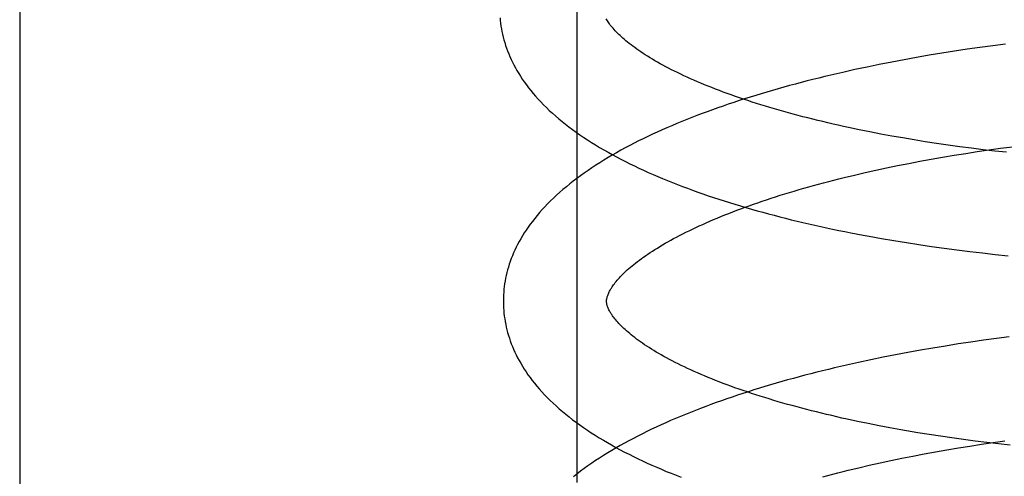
# Model space of a CAD drawing. Header units: inches. Extents: x 0 to 184, y 0 to 119.
# Tile 88 of 113: x 110.15 to 110.3407, y 40.2497 to 40.3382. Entities that reach past the tile are written whole.
import ezdxf

# ---------------------------------------------------------------- set-up
doc = ezdxf.new("R2010")
doc.units = ezdxf.units.IN
doc.header["$LTSCALE"] = 10.121375
doc.header["$MEASUREMENT"] = 0
doc.linetypes.add('HIDDEN', pattern=[0.2, 0.1, -0.1])
doc.layers.add('DEFAULT_2', color=8, linetype='HIDDEN')

msp = doc.modelspace()

# ---------------------------------------------------------------- linework, layer by layer
at = {"layer": 'DEFAULT_2', "color": 8, "linetype": 'HIDDEN'}
for p, q in [((110.16748, 43.40315), (110.16748, 37.90265)), ((110.14998, 40.92097), (110.14998, 39.95097)), ((110.258, 40.24847), (110.258, 40.62347)), ((110.33848, 40.33318), (110.336, 40.33285)), ((110.34096, 40.3335), (110.33848, 40.33318)), ((110.32617, 40.33133), (110.32374, 40.33091)), ((110.32862, 40.33174), (110.32617, 40.33133)), ((110.33107, 40.33212), (110.32862, 40.33174)), ((110.33353, 40.33249), (110.33107, 40.33212)), ((110.336, 40.33285), (110.33353, 40.33249)), ((110.31651, 40.32954), (110.31413, 40.32905)), ((110.31891, 40.33002), (110.31651, 40.32954)), ((110.32132, 40.33047), (110.31891, 40.33002)), ((110.32374, 40.33091), (110.32132, 40.33047)), ((110.31177, 40.32855), (110.30943, 40.32802)), ((110.31413, 40.32905), (110.31177, 40.32855)), ((110.31468, 40.31647), (110.31261, 40.31689)), ((110.31678, 40.31606), (110.31468, 40.31647)), ((110.31891, 40.31567), (110.31678, 40.31606)), ((110.32106, 40.31529), (110.31891, 40.31567)), ((110.32323, 40.31492), (110.32106, 40.31529)), ((110.32542, 40.31457), (110.32323, 40.31492)), ((110.32762, 40.31423), (110.32542, 40.31457)), ((110.32985, 40.31391), (110.32762, 40.31423)), ((110.33209, 40.3136), (110.32985, 40.31391)), ((110.32878, 40.31158), (110.331, 40.31195)), ((110.331, 40.31195), (110.33324, 40.31231)), ((110.33434, 40.3133), (110.33209, 40.3136)), ((110.33324, 40.31231), (110.33548, 40.31265)), ((110.3366, 40.31302), (110.33434, 40.3133)), ((110.33548, 40.31265), (110.33774, 40.31298)), ((110.33887, 40.31276), (110.3366, 40.31302)), ((110.33774, 40.31298), (110.34001, 40.3133)), ((110.34115, 40.31251), (110.33887, 40.31276)), ((110.34001, 40.3133), (110.34229, 40.3136)), ((110.32006, 40.30995), (110.32221, 40.31037)), ((110.32221, 40.31037), (110.32438, 40.31079)), ((110.32438, 40.31079), (110.32657, 40.31119)), ((110.32657, 40.31119), (110.32878, 40.31158)), ((110.30968, 40.30762), (110.3117, 40.30811)), ((110.3117, 40.30811), (110.31375, 40.30858)), ((110.31375, 40.30858), (110.31583, 40.30905)), ((110.31583, 40.30905), (110.31793, 40.3095)), ((110.31793, 40.3095), (110.32006, 40.30995)), ((110.31693, 40.2958), (110.31933, 40.29538)), ((110.31933, 40.29538), (110.32175, 40.29499)), ((110.32175, 40.29499), (110.32419, 40.29461)), ((110.32419, 40.29461), (110.32663, 40.29425)), ((110.32663, 40.29425), (110.32909, 40.29391)), ((110.32909, 40.29391), (110.33155, 40.29359)), ((110.33155, 40.29359), (110.33402, 40.29328)), ((110.33402, 40.29328), (110.3365, 40.29299)), ((110.3365, 40.29299), (110.33898, 40.29271)), ((110.33898, 40.29271), (110.34147, 40.29246)), ((110.33425, 40.2757), (110.33179, 40.27533)), ((110.33672, 40.27605), (110.33425, 40.2757)), ((110.3392, 40.27639), (110.33672, 40.27605)), ((110.34168, 40.27671), (110.3392, 40.27639)), ((110.32446, 40.27412), (110.32203, 40.27368)), ((110.32689, 40.27454), (110.32446, 40.27412)), ((110.32933, 40.27494), (110.32689, 40.27454)), ((110.33179, 40.27533), (110.32933, 40.27494)), ((110.31485, 40.27226), (110.31249, 40.27175)), ((110.31723, 40.27275), (110.31485, 40.27226)), ((110.31962, 40.27322), (110.31723, 40.27275)), ((110.32203, 40.27368), (110.31962, 40.27322)), ((110.31249, 40.27175), (110.31015, 40.27123)), ((110.31437, 40.25988), (110.31231, 40.26031)), ((110.31646, 40.25947), (110.31437, 40.25988)), ((110.31857, 40.25907), (110.31646, 40.25947)), ((110.32071, 40.25868), (110.31857, 40.25907)), ((110.32615, 40.25778), (110.32396, 40.25813)), ((110.32836, 40.25744), (110.32615, 40.25778)), ((110.33058, 40.25711), (110.32836, 40.25744)), ((110.33282, 40.2568), (110.33058, 40.25711)), ((110.33507, 40.25651), (110.33282, 40.2568)), ((110.32739, 40.25442), (110.3296, 40.2548)), ((110.3296, 40.2548), (110.33182, 40.25517)), ((110.33182, 40.25517), (110.33406, 40.25553)), ((110.33406, 40.25553), (110.3363, 40.25588)), ((110.33733, 40.25623), (110.33507, 40.25651)), ((110.3363, 40.25588), (110.33856, 40.25621)), ((110.3396, 40.25596), (110.33733, 40.25623)), ((110.33856, 40.25621), (110.34083, 40.25652)), ((110.34188, 40.25571), (110.3396, 40.25596)), ((110.31876, 40.25273), (110.32088, 40.25317)), ((110.32088, 40.25317), (110.32303, 40.2536)), ((110.32303, 40.2536), (110.3252, 40.25402)), ((110.3252, 40.25402), (110.32739, 40.25442)), ((110.3105, 40.25085), (110.31252, 40.25134)), ((110.31252, 40.25134), (110.31457, 40.25182)), ((110.31457, 40.25182), (110.31665, 40.25228)), ((110.31665, 40.25228), (110.31876, 40.25273))]:
    msp.add_line(p, q, dxfattribs=at)
for points in [[(110.24303, 40.33861), (110.24308, 40.33807), (110.24314, 40.33754), (110.24322, 40.337), (110.2433, 40.33647), (110.24341, 40.33593), (110.24352, 40.3354), (110.24365, 40.33486), (110.24379, 40.33432), (110.24395, 40.33378), (110.24412, 40.33325), (110.2443, 40.33271), (110.2445, 40.33217), (110.24471, 40.33163), (110.24494, 40.33109), (110.24519, 40.33054), (110.24545, 40.33), (110.24572, 40.32946), (110.24601, 40.32891), (110.24632, 40.32836), (110.24665, 40.32781), (110.24699, 40.32726), (110.24735, 40.32671), (110.24773, 40.32616), (110.24813, 40.32561), (110.24855, 40.32505), (110.24899, 40.3245), (110.24944, 40.32395), (110.24992, 40.32339), (110.25041, 40.32284), (110.25092, 40.32229), (110.25146, 40.32174), (110.25201, 40.32119), (110.25258, 40.32065), (110.25317, 40.3201), (110.25378, 40.31956), (110.2544, 40.31903), (110.25505, 40.31849), (110.25571, 40.31797), (110.25638, 40.31744), (110.25708, 40.31693), (110.25778, 40.31642), (110.25851, 40.31591), (110.25924, 40.31541), (110.25999, 40.31491), (110.26076, 40.31442), (110.26154, 40.31394), (110.26233, 40.31346), (110.26313, 40.31299), (110.26395, 40.31252), (110.26478, 40.31207), (110.26561, 40.31161), (110.26646, 40.31117), (110.26732, 40.31073), (110.26819, 40.31029), (110.26906, 40.30987), (110.26995, 40.30945), (110.27085, 40.30903), (110.27176, 40.30862), (110.27268, 40.30821), (110.2736, 40.30781), (110.27454, 40.30742), (110.27549, 40.30703), (110.27644, 40.30665), (110.2774, 40.30627), (110.27838, 40.30589), (110.27936, 40.30553), (110.28035, 40.30516), (110.28134, 40.3048), (110.28235, 40.30445), (110.28336, 40.3041), (110.28439, 40.30376), (110.28542, 40.30342), (110.28645, 40.30309), (110.2875, 40.30276), (110.28855, 40.30243), (110.28961, 40.30211), (110.29068, 40.3018), (110.29175, 40.30149), (110.29283, 40.30118), (110.29392, 40.30088), (110.29502, 40.30059), (110.29612, 40.30029), (110.29723, 40.30001), (110.29834, 40.29972), (110.29946, 40.29944), (110.30059, 40.29917), (110.30172, 40.2989), (110.30286, 40.29863), (110.30401, 40.29837), (110.30516, 40.29812), (110.30631, 40.29787), (110.30747, 40.29762), (110.30864, 40.29737), (110.30981, 40.29714), (110.31098, 40.2969), (110.31335, 40.29645)], [(110.31261, 40.31689), (110.31056, 40.31732), (110.30954, 40.31754), (110.30854, 40.31777), (110.30754, 40.31799), (110.30655, 40.31822), (110.30556, 40.31846), (110.30459, 40.31869), (110.30362, 40.31893), (110.30266, 40.31917), (110.30171, 40.31942), (110.30077, 40.31966), (110.29984, 40.31991), (110.29892, 40.32016), (110.29801, 40.32042), (110.2971, 40.32067), (110.29621, 40.32093), (110.29532, 40.3212), (110.29445, 40.32146), (110.29358, 40.32173), (110.29273, 40.32199), (110.29188, 40.32226), (110.29105, 40.32254), (110.29023, 40.32281), (110.28942, 40.32308), (110.28862, 40.32336), (110.28783, 40.32364), (110.28705, 40.32392), (110.28628, 40.3242), (110.28553, 40.32449), (110.28479, 40.32477), (110.28406, 40.32506), (110.28334, 40.32534), (110.28263, 40.32563), (110.28194, 40.32592), (110.28126, 40.32621), (110.28059, 40.3265), (110.27993, 40.32679), (110.27929, 40.32708), (110.27865, 40.32737), (110.27803, 40.32766), (110.27743, 40.32796), (110.27683, 40.32825), (110.27625, 40.32854), (110.27569, 40.32883), (110.27513, 40.32912), (110.27459, 40.32941), (110.27406, 40.3297), (110.27355, 40.32999), (110.27305, 40.33028), (110.27256, 40.33057), (110.27209, 40.33085), (110.27163, 40.33114), (110.27118, 40.33142), (110.27075, 40.3317), (110.27033, 40.33198), (110.26992, 40.33226), (110.26952, 40.33254), (110.26914, 40.33281), (110.26877, 40.33308), (110.26842, 40.33335), (110.26807, 40.33362), (110.26774, 40.33388), (110.26743, 40.33414), (110.26712, 40.3344), (110.26683, 40.33465), (110.26655, 40.3349), (110.26628, 40.33515), (110.26603, 40.33539), (110.26578, 40.33563), (110.26555, 40.33587), (110.26533, 40.3361), (110.26512, 40.33633), (110.26492, 40.33656), (110.26474, 40.33678), (110.26456, 40.33699), (110.2644, 40.3372), (110.26424, 40.33741), (110.26409, 40.33761), (110.26396, 40.33781), (110.26383, 40.33801), (110.26371, 40.3382), (110.26361, 40.33838)], [(110.30943, 40.32802), (110.30826, 40.32775), (110.3071, 40.32748), (110.30595, 40.3272), (110.3048, 40.32692), (110.30366, 40.32664), (110.30252, 40.32635), (110.30139, 40.32605), (110.30026, 40.32576), (110.29914, 40.32545), (110.29803, 40.32515), (110.29692, 40.32483), (110.29582, 40.32452), (110.29473, 40.3242), (110.29364, 40.32387), (110.29256, 40.32355), (110.29149, 40.32321), (110.29042, 40.32288), (110.28936, 40.32253), (110.28831, 40.32219), (110.28726, 40.32184), (110.28623, 40.32148), (110.2852, 40.32112), (110.28418, 40.32076), (110.28317, 40.32039), (110.28216, 40.32001), (110.28117, 40.31964), (110.28018, 40.31925), (110.2792, 40.31886), (110.27823, 40.31847), (110.27726, 40.31807), (110.27631, 40.31767), (110.27537, 40.31726), (110.27443, 40.31685), (110.2735, 40.31643), (110.27259, 40.31601), (110.27168, 40.31558), (110.27078, 40.31515), (110.26989, 40.31471), (110.26902, 40.31426), (110.26815, 40.31381), (110.26729, 40.31336), (110.26644, 40.3129), (110.26561, 40.31243), (110.26478, 40.31196), (110.26397, 40.31148), (110.26317, 40.31099), (110.26238, 40.3105), (110.2616, 40.31001), (110.26084, 40.3095), (110.26009, 40.309), (110.25935, 40.30848), (110.25862, 40.30796), (110.25791, 40.30744), (110.25722, 40.30691), (110.25654, 40.30638), (110.25588, 40.30584), (110.25523, 40.30529), (110.2546, 40.30475), (110.25399, 40.30419), (110.25339, 40.30364), (110.25282, 40.30308), (110.25226, 40.30252), (110.25172, 40.30195), (110.2512, 40.30139), (110.25069, 40.30082), (110.25021, 40.30025), (110.24975, 40.29969), (110.24931, 40.29912), (110.24889, 40.29856), (110.24848, 40.298), (110.2481, 40.29743), (110.24773, 40.29687), (110.24739, 40.29631), (110.24706, 40.29575), (110.24674, 40.2952), (110.24645, 40.29464), (110.24617, 40.29409), (110.24591, 40.29354), (110.24566, 40.29299), (110.24543, 40.29244), (110.24522, 40.29189), (110.24502, 40.29134), (110.24483, 40.2908), (110.24466, 40.29026), (110.24451, 40.28971), (110.24436, 40.28917), (110.24424, 40.28863), (110.24412, 40.28809), (110.24402, 40.28755), (110.24393, 40.28701), (110.24386, 40.28647), (110.24379, 40.28594), (110.24375, 40.2854), (110.24371, 40.28486), (110.24369, 40.28432), (110.24368, 40.28379), (110.24368, 40.28334)], [(110.26368, 40.28359), (110.26368, 40.2837), (110.26368, 40.28381), (110.26369, 40.28393), (110.26371, 40.28405), (110.26373, 40.28418), (110.26376, 40.28431), (110.26379, 40.28445), (110.26384, 40.28459), (110.26389, 40.28475), (110.26395, 40.28491), (110.26402, 40.28507), (110.26409, 40.28525), (110.26418, 40.28543), (110.26427, 40.28561), (110.26438, 40.2858), (110.26449, 40.286), (110.26461, 40.28619), (110.26474, 40.2864), (110.26488, 40.2866), (110.26503, 40.28681), (110.26519, 40.28703), (110.26536, 40.28725), (110.26554, 40.28747), (110.26574, 40.2877), (110.26594, 40.28793), (110.26615, 40.28817), (110.26638, 40.28842), (110.26662, 40.28866), (110.26687, 40.28891), (110.26713, 40.28917), (110.2674, 40.28943), (110.26769, 40.28969), (110.26799, 40.28995), (110.2683, 40.29022), (110.26862, 40.29049), (110.26895, 40.29077), (110.2693, 40.29104), (110.26967, 40.29133), (110.27004, 40.29161), (110.27043, 40.2919), (110.27083, 40.29218), (110.27125, 40.29247), (110.27167, 40.29277), (110.27211, 40.29306), (110.27257, 40.29336), (110.27303, 40.29365), (110.27351, 40.29395), (110.274, 40.29425), (110.27451, 40.29456), (110.27503, 40.29486), (110.27556, 40.29516), (110.27611, 40.29547), (110.27667, 40.29577), (110.27724, 40.29608), (110.27783, 40.29639), (110.27843, 40.2967), (110.27904, 40.297), (110.27966, 40.29731), (110.2803, 40.29762), (110.28095, 40.29792), (110.28161, 40.29823), (110.28229, 40.29854), (110.28297, 40.29884), (110.28367, 40.29915), (110.28438, 40.29945), (110.28511, 40.29976), (110.28584, 40.30006), (110.28659, 40.30036), (110.28735, 40.30067), (110.28812, 40.30097), (110.2889, 40.30127), (110.28969, 40.30156), (110.2905, 40.30186), (110.29131, 40.30215), (110.29214, 40.30245), (110.29298, 40.30274), (110.29382, 40.30303), (110.29468, 40.30332), (110.29555, 40.3036), (110.29643, 40.30389), (110.29731, 40.30417), (110.29821, 40.30445), (110.29912, 40.30473), (110.30004, 40.305), (110.30096, 40.30527), (110.3019, 40.30554), (110.30284, 40.30581), (110.30379, 40.30608), (110.30475, 40.30634), (110.30572, 40.3066), (110.3067, 40.30686), (110.30768, 40.30711), (110.30868, 40.30737), (110.30968, 40.30762)], [(110.31335, 40.29645), (110.31454, 40.29622), (110.31693, 40.2958)], [(110.24368, 40.28334), (110.24369, 40.28289), (110.24371, 40.28235), (110.24375, 40.28182), (110.2438, 40.28128), (110.24386, 40.28075), (110.24394, 40.28021), (110.24402, 40.27968), (110.24413, 40.27914), (110.24424, 40.27861), (110.24437, 40.27807), (110.24451, 40.27753), (110.24467, 40.277), (110.24484, 40.27646), (110.24502, 40.27592), (110.24522, 40.27538), (110.24543, 40.27484), (110.24566, 40.2743), (110.2459, 40.27376), (110.24616, 40.27321), (110.24644, 40.27267), (110.24673, 40.27212), (110.24704, 40.27158), (110.24736, 40.27103), (110.24771, 40.27048), (110.24807, 40.26993), (110.24845, 40.26938), (110.24885, 40.26882), (110.24926, 40.26827), (110.2497, 40.26772), (110.25016, 40.26716), (110.25063, 40.26661), (110.25113, 40.26606), (110.25164, 40.2655), (110.25217, 40.26495), (110.25273, 40.2644), (110.2533, 40.26386), (110.25389, 40.26331), (110.2545, 40.26277), (110.25512, 40.26224), (110.25577, 40.2617), (110.25643, 40.26118), (110.2571, 40.26065), (110.2578, 40.26014), (110.2585, 40.25962), (110.25923, 40.25912), (110.25996, 40.25862), (110.26071, 40.25812), (110.26148, 40.25763), (110.26226, 40.25715), (110.26305, 40.25667), (110.26385, 40.2562), (110.26466, 40.25574), (110.26549, 40.25528), (110.26632, 40.25483), (110.26717, 40.25438), (110.26802, 40.25394), (110.26889, 40.25351), (110.26977, 40.25308), (110.27066, 40.25266), (110.27156, 40.25224), (110.27246, 40.25183), (110.27338, 40.25143), (110.27431, 40.25103), (110.27524, 40.25063), (110.27619, 40.25025), (110.27714, 40.24986), (110.27811, 40.24948)], [(110.31231, 40.26031), (110.31027, 40.26075), (110.30927, 40.26097), (110.30827, 40.2612), (110.30728, 40.26143), (110.30629, 40.26166), (110.30532, 40.2619), (110.30435, 40.26214), (110.30339, 40.26238), (110.30244, 40.26262), (110.3015, 40.26287), (110.30057, 40.26312), (110.29965, 40.26337), (110.29873, 40.26362), (110.29783, 40.26388), (110.29693, 40.26414), (110.29605, 40.2644), (110.29517, 40.26467), (110.29431, 40.26493), (110.29346, 40.2652), (110.29261, 40.26547), (110.29178, 40.26574), (110.29095, 40.26602), (110.29014, 40.26629), (110.28934, 40.26657), (110.28855, 40.26685), (110.28777, 40.26713), (110.28701, 40.26741), (110.28625, 40.26769), (110.28551, 40.26798), (110.28478, 40.26826), (110.28406, 40.26855), (110.28336, 40.26884), (110.28266, 40.26913), (110.28198, 40.26942), (110.28131, 40.26971), (110.28065, 40.27), (110.28001, 40.27029), (110.27938, 40.27058), (110.27876, 40.27087), (110.27815, 40.27116), (110.27756, 40.27146), (110.27698, 40.27175), (110.27641, 40.27204), (110.27585, 40.27233), (110.27531, 40.27262), (110.27479, 40.27291), (110.27427, 40.2732), (110.27377, 40.27349), (110.27329, 40.27377), (110.27281, 40.27406), (110.27235, 40.27434), (110.27191, 40.27463), (110.27147, 40.27491), (110.27105, 40.27519), (110.27064, 40.27547), (110.27024, 40.27574), (110.26986, 40.27602), (110.26949, 40.27629), (110.26914, 40.27656), (110.26879, 40.27682), (110.26846, 40.27709), (110.26815, 40.27735), (110.26784, 40.27761), (110.26755, 40.27786), (110.26727, 40.27811), (110.267, 40.27836), (110.26675, 40.2786), (110.2665, 40.27884), (110.26627, 40.27908), (110.26605, 40.27931), (110.26584, 40.27954), (110.26564, 40.27977), (110.26546, 40.27999), (110.26528, 40.2802), (110.26512, 40.28041), (110.26496, 40.28062), (110.26482, 40.28082), (110.26468, 40.28102), (110.26455, 40.28121), (110.26443, 40.28141), (110.26433, 40.28159), (110.26423, 40.28178), (110.26414, 40.28195), (110.26405, 40.28212), (110.26398, 40.28229), (110.26392, 40.28245), (110.26386, 40.2826), (110.26382, 40.28274), (110.26378, 40.28288), (110.26375, 40.28301), (110.26372, 40.28314), (110.2637, 40.28326), (110.26369, 40.28337), (110.26368, 40.28349), (110.26368, 40.2836)], [(110.31015, 40.27123), (110.30898, 40.27096), (110.30782, 40.27069), (110.30667, 40.27041), (110.30552, 40.27013), (110.30438, 40.26985), (110.30324, 40.26956), (110.30211, 40.26926), (110.30098, 40.26896), (110.29986, 40.26866), (110.29875, 40.26835), (110.29764, 40.26804), (110.29654, 40.26773), (110.29544, 40.26741), (110.29436, 40.26708), (110.29328, 40.26675), (110.2922, 40.26642), (110.29114, 40.26608), (110.29008, 40.26574), (110.28903, 40.26539), (110.28798, 40.26504), (110.28695, 40.26469), (110.28592, 40.26433), (110.2849, 40.26396), (110.28388, 40.2636), (110.28288, 40.26322), (110.28188, 40.26284), (110.2809, 40.26246), (110.27992, 40.26207), (110.27894, 40.26168), (110.27798, 40.26128), (110.27703, 40.26088), (110.27608, 40.26047), (110.27515, 40.26006), (110.27422, 40.25964), (110.2733, 40.25922), (110.27239, 40.25879), (110.2715, 40.25835), (110.27061, 40.25791), (110.26973, 40.25747), (110.26886, 40.25702), (110.26801, 40.25657), (110.26716, 40.2561), (110.26633, 40.25564), (110.2655, 40.25516), (110.26469, 40.25469), (110.26389, 40.2542), (110.2631, 40.25371), (110.26232, 40.25321), (110.26155, 40.25271), (110.2608, 40.2522), (110.26006, 40.25169), (110.25934, 40.25117), (110.25862, 40.25064), (110.25793, 40.25011), (110.25725, 40.24957)], [(110.32396, 40.25813), (110.32179, 40.25849), (110.32071, 40.25868)], [(110.30557, 40.24958), (110.30654, 40.24984), (110.30752, 40.25009), (110.3085, 40.25035), (110.3095, 40.2506), (110.3105, 40.25085)]]:
    msp.add_lwpolyline(points, dxfattribs=at)

doc.saveas('drawing.dxf')
